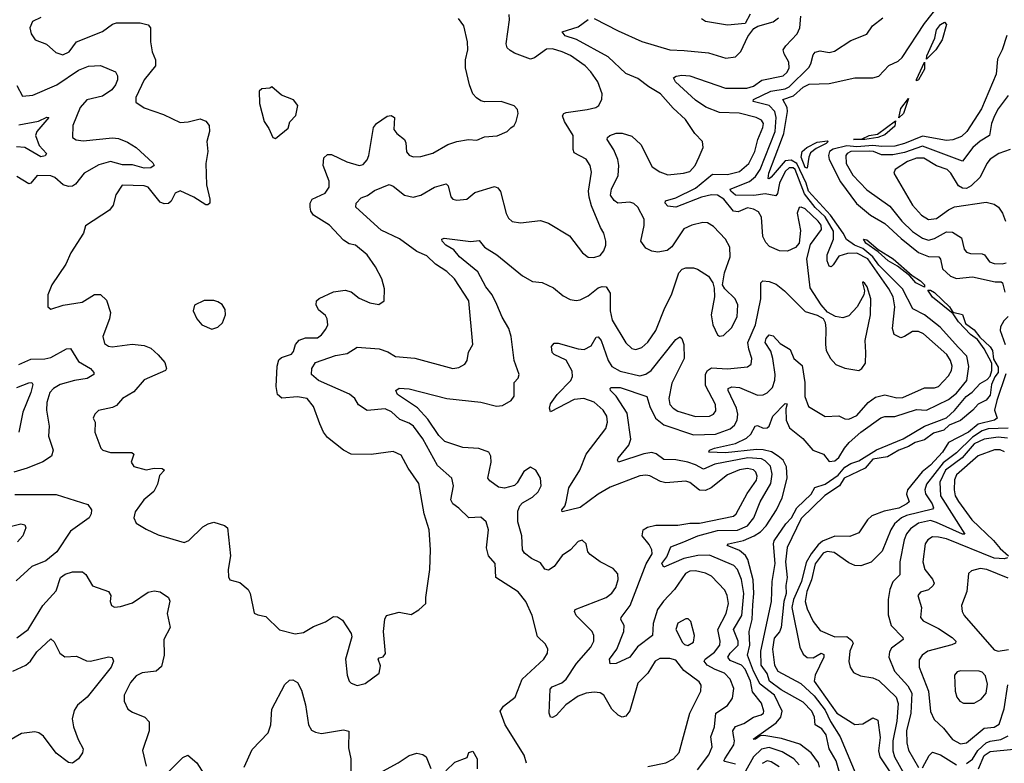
# Model space of a CAD drawing. Extents: x 2056909 to 2160450, y 827444 to 1016825.
# Tile 151 of 256: x 2122829 to 2127776, y 892113 to 895846. Entities that reach past the tile are written whole.
import ezdxf

# ---------------------------------------------------------------- set-up
doc = ezdxf.new("R2010")
doc.units = 0

msp = doc.modelspace()

# ---------------------------------------------------------------- linework, layer by layer
at = {"layer": '0CON10XD'}
for points in [[(2126846.7, 892093.3), (2126842.5, 892115), (2126805.7, 892165), (2126749.2, 892209.2), (2126656.4, 892236.4), (2126567.4, 892252.6), (2126548.8, 892251.2), (2126525, 892234.5), (2126514.5, 892234.5), (2126629, 892315), (2126652.1, 892345), (2126660, 892375), (2126621, 892455), (2126549.8, 892509.8), (2126514.8, 892574.8), (2126485.9, 892655), (2126496.6, 892705), (2126493.7, 892775), (2126508.7, 892835), (2126512.3, 892907.7), (2126516.9, 892965), (2126513.1, 893033.1), (2126486.5, 893136.5), (2126475.8, 893155.8), (2126445, 893180.6), (2126383.8, 893206.2), (2126390, 893215), (2126465, 893231), (2126518.7, 893255), (2126550.5, 893275), (2126579.3, 893305), (2126631.1, 893385), (2126659.5, 893445), (2126685.2, 893544.8), (2126681.6, 893601.6), (2126664, 893634), (2126640, 893655), (2126605.8, 893675.8), (2126565, 893687.2), (2126531, 893689), (2126375, 893671.6), (2126291.9, 893675), (2126294.4, 893685), (2126320, 893695), (2126425, 893719.1), (2126480.4, 893745), (2126502.4, 893765), (2126524, 893806), (2126535, 893809.4), (2126565, 893795.5), (2126585, 893796.7), (2126593.9, 893806.1), (2126612, 893855), (2126675, 893920), (2126685, 893917.5), (2126677.9, 893892.1), (2126680.5, 893835), (2126696.8, 893796.8), (2126763.7, 893743.7), (2126814.4, 893684.4), (2126867.1, 893665), (2126895, 893627.8), (2126925, 893631.6), (2126945, 893647.3), (2126972, 893695), (2126996.6, 893723.4), (2127055, 893776), (2127155, 893846.6), (2127175, 893853.2), (2127225, 893854.1), (2127335, 893889.8), (2127385, 893885.2), (2127495, 893939.5), (2127535, 893970.5), (2127587.4, 894035), (2127597.9, 894105), (2127586.6, 894156.6), (2127545, 894200.3), (2127453.1, 894303.1), (2127375, 894364), (2127315.4, 894395), (2127263.8, 894495), (2127145, 894614.4), (2127115.2, 894655.2), (2127065, 894697.1), (2127023.4, 894715), (2126982, 894742), (2126966.7, 894775), (2126902.5, 894865), (2126791.1, 894985), (2126779.5, 895025), (2126733.8, 895123.8), (2126705, 895141.1), (2126675, 895137.9), (2126605, 895055.5), (2126595, 895046.7), (2126588.8, 895048.8), (2126593.3, 895075), (2126656.5, 895243.5), (2126667.5, 895275), (2126687.2, 895385), (2126684.8, 895405), (2126662.9, 895445), (2126716.1, 895463.9), (2126765, 895507.1), (2126795, 895523.3), (2126895, 895525.9), (2127025, 895554.5), (2127115, 895554.5), (2127145, 895562.7), (2127195, 895616.5), (2127241.9, 895638.1), (2127263.1, 895656.9), (2127375, 895826.6), (2127452.3, 895925)], [(2126498.1, 895875), (2126472.9, 895827.1), (2126385, 895819.5), (2126275, 895837.2), (2126255, 895850.4)], [(2122935, 895858), (2122893.2, 895836.8), (2122879.2, 895805), (2122887.1, 895775), (2122907.5, 895745), (2122964.3, 895724.3), (2123011.1, 895681.1), (2123045, 895670), (2123077.8, 895685), (2123114.2, 895735.8), (2123245, 895787.5)], [(2123245, 895787.5), (2123295, 895824.2), (2123315, 895830), (2123435, 895830), (2123475, 895820), (2123486.9, 895805), (2123485.6, 895735), (2123494.5, 895685), (2123510.5, 895645), (2123511.9, 895615), (2123454.5, 895545), (2123412.5, 895455), (2123413, 895433), (2123454.6, 895404.6), (2123550.9, 895370.9), (2123635, 895330.8), (2123675, 895332.9), (2123735, 895349.4), (2123765, 895336.5), (2123781.2, 895315), (2123782.9, 895285), (2123770, 895235), (2123774, 895185), (2123763.7, 895125), (2123767.5, 895017.5), (2123784.3, 894945.7), (2123783.8, 894925), (2123775, 894916.2), (2123765, 894916), (2123703.8, 894955), (2123635, 894986.7), (2123610, 894975), (2123590, 894935), (2123576.2, 894923.8), (2123555, 894921.1), (2123535, 894929.5), (2123475, 895005.5), (2123455, 895012.2), (2123343.3, 895015), (2123312.8, 894967.2), (2123299.2, 894915), (2123279.7, 894890.3), (2123159.3, 894810.7), (2123150, 894775), (2123086.2, 894675), (2123060.5, 894619.5), (2122990, 894515), (2122970, 894465), (2122970, 894405), (2122985, 894393.3), (2123047.3, 894412.7), (2123142.7, 894427.3), (2123205, 894466.2), (2123235, 894466.7), (2123265, 894437.5), (2123285.6, 894375.6), (2123280.6, 894345), (2123247.1, 894255), (2123255, 894220), (2123275, 894207.1), (2123293.7, 894203.7), (2123393.5, 894216.5), (2123455, 894210.9), (2123487.5, 894197.5), (2123524.1, 894164.1), (2123558.9, 894125), (2123566.9, 894095), (2123562, 894085), (2123455, 894038.5), (2123402.9, 893977.1), (2123346.2, 893945), (2123315, 893908.8), (2123295, 893898.8), (2123225, 893883.3), (2123206.7, 893865), (2123197.5, 893845), (2123207.5, 893825), (2123206.7, 893775), (2123236.2, 893695), (2123246.7, 893685), (2123285, 893673.8), (2123393, 893673), (2123402, 893665), (2123388.8, 893625), (2123403, 893603), (2123465, 893585.6), (2123505, 893594), (2123545, 893592.5), (2123556.7, 893585), (2123531.7, 893558.3), (2123520.7, 893515), (2123502.6, 893477.4), (2123452.5, 893435), (2123410, 893375), (2123402.9, 893345), (2123415, 893318.8), (2123465, 893287.5), (2123525, 893260), (2123655, 893222), (2123679.1, 893230.9), (2123749.8, 893300.2), (2123775.5, 893314.5), (2123805, 893322.9), (2123857.3, 893307.3), (2123873.8, 893295), (2123887.5, 893155), (2123875.6, 893085), (2123878.7, 893048.7), (2123885, 893034.2), (2123935, 893021.2), (2123976.7, 892985), (2123986.2, 892965), (2124007, 892867), (2124025, 892857.5), (2124065, 892850), (2124135, 892782.5), (2124213.2, 892763.2), (2124255, 892770), (2124305, 892800), (2124365, 892823.1), (2124405, 892850), (2124425, 892848), (2124450.9, 892830.9), (2124494, 892764), (2124497.3, 892747.3), (2124465.9, 892635.9), (2124474, 892555), (2124483.8, 892525), (2124494.1, 892514.1), (2124525, 892504)], [(2124525, 892504), (2124565, 892514), (2124635.8, 892565), (2124641.7, 892601.7), (2124630, 892635), (2124635, 892642.5), (2124655, 892647.5), (2124666.1, 892663.9), (2124656.7, 892775), (2124663.6, 892836.4), (2124672.5, 892855), (2124735, 892871.2), (2124795, 892860), (2124835, 892882.5), (2124870, 892915), (2124868.8, 892945), (2124890, 893085), (2124892.9, 893185), (2124885.6, 893285), (2124861.2, 893365), (2124835, 893516.7), (2124780.8, 893595), (2124745, 893660), (2124705, 893677.5), (2124595, 893662.5), (2124495, 893664.4), (2124455.4, 893685.4), (2124375, 893748.6), (2124355.6, 893775), (2124337.5, 893817.5), (2124305.8, 893905), (2124273.6, 893943.6), (2124225, 893952.1), (2124146.2, 893946.2), (2124124, 893964), (2124117.5, 894005), (2124122.5, 894107.5), (2124131.2, 894138.8), (2124145, 894150), (2124195, 894166.9), (2124205, 894180), (2124215, 894215.8), (2124233, 894237), (2124265, 894248.8), (2124325, 894249.4), (2124345, 894264.2), (2124367, 894293), (2124376.4, 894315), (2124374.5, 894345), (2124365, 894361.1), (2124330, 894390), (2124318.1, 894415), (2124320.6, 894435), (2124332.9, 894447.1), (2124405, 894480), (2124465, 894487.5), (2124495, 894480), (2124535, 894448.1), (2124587.5, 894425), (2124633.6, 894416.4), (2124660, 894435), (2124662, 894495), (2124649.2, 894545), (2124617.1, 894605), (2124574.3, 894665), (2124516.7, 894715), (2124485, 894720.8), (2124455, 894739.4), (2124385, 894814.4), (2124305.7, 894865), (2124292.2, 894885), (2124287.8, 894905), (2124287.8, 894925), (2124298.6, 894945), (2124364.3, 894975), (2124384.5, 895005), (2124383.6, 895035), (2124353.2, 895115), (2124357, 895153), (2124375, 895168.9), (2124395, 895170), (2124472.1, 895132.1), (2124535, 895114.5), (2124555, 895118.6), (2124575, 895142.5), (2124583.5, 895165), (2124606.2, 895305), (2124621.2, 895325), (2124675, 895361.4), (2124695, 895365.8), (2124712, 895355), (2124709.2, 895295), (2124724.2, 895275), (2124761.9, 895245), (2124768.9, 895228.9), (2124772.8, 895182.8), (2124785.5, 895165.5), (2124805, 895157.1), (2124845, 895159.4), (2124905, 895176.7), (2124980, 895220), (2125025, 895234.5), (2125084.3, 895244.3), (2125125, 895240.8), (2125165, 895258.8), (2125227, 895263), (2125277.5, 895285), (2125296.4, 895303.6), (2125312.5, 895315), (2125322.5, 895335), (2125333.3, 895375), (2125330, 895395), (2125313.9, 895413.9), (2125247.5, 895435), (2125165, 895434.2), (2125145, 895439.2), (2125123.4, 895453.4), (2125106, 895475), (2125088.7, 895518.7), (2125068.6, 895605), (2125068, 895645), (2125080, 895695), (2125079.2, 895735), (2125060, 895815), (2125033, 895853)], [(2125375, 892112.5), (2125362.7, 892152.7), (2125267.7, 892305), (2125243.3, 892375), (2125260.2, 892399.8), (2125318, 892445), (2125353.3, 892535), (2125462.9, 892635), (2125481.4, 892665), (2125482.5, 892685), (2125471.3, 892711.3), (2125429.7, 892749.7), (2125404.4, 892855), (2125371.4, 892925), (2125334, 892974), (2125220.8, 893045), (2125218.6, 893115), (2125184.5, 893154.5), (2125174.4, 893195), (2125183.6, 893285), (2125172.2, 893325), (2125145, 893348.6), (2125085, 893344.3), (2125035, 893394.4), (2125004.5, 893415), (2124995.4, 893435), (2125008.9, 893505), (2125000.9, 893545), (2124927.7, 893607.7), (2124855, 893741.2), (2124806.9, 893805), (2124785, 893821.1), (2124739.6, 893839.6), (2124697.6, 893877.6), (2124665, 893892.8), (2124575, 893884.4), (2124531.9, 893911.9), (2124512.5, 893945), (2124486.8, 893966.8), (2124329.4, 894035), (2124295.6, 894065), (2124296.4, 894095), (2124315.2, 894124.8), (2124415, 894160.3), (2124475, 894170), (2124525, 894202.9), (2124635, 894192.9), (2124678.4, 894178.4), (2124716.7, 894155), (2124815, 894147.3), (2125005.6, 894094.4), (2125035, 894099.2), (2125065, 894116), (2125076.7, 894135), (2125083.1, 894176.9), (2125105.7, 894215), (2125085.4, 894435), (2125012.9, 894545), (2124975, 894581.5), (2124918.4, 894618.4), (2124875, 894661.2), (2124825, 894682.7), (2124736.9, 894746.9), (2124645, 894789.7), (2124517.9, 894905), (2124520, 894925), (2124545, 894951.8), (2124576.5, 894963.5), (2124611, 894989), (2124685, 895018.5), (2124705, 895011.1), (2124762.5, 894965), (2124805, 894954.6), (2124844.1, 894965.9), (2124913.8, 895006.2), (2124971.7, 895021.7), (2124982.4, 895012.4), (2124995, 894956.2), (2125005, 894946), (2125025, 894940), (2125075, 894945.8), (2125115, 894979.5), (2125215, 895008.9), (2125231.5, 895001.5), (2125244, 894984), (2125273.1, 894873.1), (2125285, 894850), (2125302.6, 894832.6), (2125345, 894825.7), (2125445, 894837.5), (2125485, 894825.5), (2125591.1, 894761.1), (2125655.8, 894675), (2125685, 894654.3), (2125713, 894653), (2125745, 894663.1), (2125762.9, 894685), (2125774, 894715), (2125774.3, 894735), (2125763.1, 894775), (2125746.2, 894803.8), (2125701, 894911), (2125689.2, 894955), (2125686.7, 894985), (2125701.5, 895081.5), (2125695.4, 895115), (2125675, 895145.6), (2125615, 895178), (2125609.2, 895195), (2125610, 895265), (2125565.5, 895335), (2125555.6, 895364.4), (2125562, 895375), (2125575, 895380.5), (2125680, 895395), (2125723.3, 895405), (2125738, 895415), (2125753.4, 895446.6), (2125755.6, 895474.4), (2125734, 895534), (2125699.1, 895585), (2125670.5, 895615), (2125596.2, 895666.2), (2125554.3, 895685), (2125505, 895699.4), (2125475, 895699.2), (2125415, 895655.6), (2125395, 895648.6), (2125315, 895677.8), (2125292.4, 895692.4), (2125278.6, 895705), (2125272.7, 895725), (2125289.6, 895845), (2125288.1, 895871.9)], [(2125985, 892097.3), (2126075, 892115.5), (2126114.2, 892135), (2126142.4, 892167.6), (2126196.2, 892365), (2126250.5, 892475), (2126252.2, 892505), (2126242.1, 892522.1), (2126165, 892577.7), (2126125, 892630), (2126095, 892638.6), (2126045, 892638.1), (2126020.8, 892625), (2125984.1, 892565.9), (2125935.3, 892514.7), (2125894.6, 892375.4), (2125875, 892349.2), (2125855, 892344.4), (2125835, 892354.4), (2125804.4, 892384.4), (2125764.3, 892454.3), (2125745, 892466.8), (2125715, 892470.3), (2125675, 892465.3), (2125635, 892450.3), (2125573.2, 892406.8), (2125525, 892352.9), (2125505, 892342), (2125495, 892343.8), (2125489.5, 892365), (2125494.7, 892485.3), (2125503.8, 892496.2), (2125553.5, 892516.5), (2125575, 892534.5), (2125625.9, 892614.1), (2125698, 892695), (2125712.7, 892725), (2125712.7, 892755), (2125705.4, 892775), (2125625.5, 892855), (2125616.7, 892875), (2125619.2, 892885), (2125775.6, 892945), (2125803.9, 892966.1), (2125824.6, 892995), (2125836.4, 893035), (2125833.7, 893063.7), (2125810.6, 893090.6), (2125744.7, 893124.7), (2125695, 893160.6), (2125683.3, 893175), (2125674.2, 893215), (2125655, 893233.8), (2125635, 893226), (2125596.7, 893185), (2125555, 893155.4), (2125515, 893100.9), (2125485, 893082.5), (2125466.7, 893086.7), (2125445, 893118.9), (2125400.6, 893140.6), (2125365, 893166.9), (2125354.7, 893185), (2125352.3, 893255), (2125330.9, 893325), (2125331.9, 893378.1), (2125341.9, 893405), (2125355, 893420), (2125405, 893448.6), (2125433.8, 893476.2), (2125448.9, 893505), (2125445.7, 893545), (2125422, 893585), (2125395, 893599.2), (2125361.4, 893578.6), (2125328.9, 893521.1), (2125315, 893507.1), (2125265, 893493.5), (2125235, 893498.5), (2125190.9, 893530.9), (2125181.5, 893545), (2125197.5, 893625), (2125196.5, 893655), (2125185.4, 893675.4), (2125135, 893693.8), (2125055, 893699.1), (2124965, 893728.9), (2124935, 893758.9), (2124880.3, 893840.3), (2124827.9, 893897.9), (2124727.1, 893965), (2124718.8, 893985), (2124735, 893996.7), (2124785, 893993.1), (2124975, 893944.6), (2125145, 893926.4), (2125225, 893906.2), (2125255, 893909.6), (2125298.6, 893935), (2125313.4, 893956.6), (2125312.5, 894025), (2125334.1, 894045.9), (2125338, 894065), (2125312.7, 894135), (2125298.2, 894255), (2125286.4, 894295), (2125252.4, 894352.4), (2125225.7, 894415.7), (2125203.1, 894465), (2125170.5, 894505), (2125130, 894580), (2125038.9, 894655), (2125010.3, 894690.3), (2124970, 894715), (2124952, 894735), (2124950, 894745), (2124961.4, 894748.6), (2125095, 894733.3), (2125137, 894737), (2125164.6, 894704.6), (2125225.7, 894665.7), (2125355, 894559.5), (2125405, 894531.4), (2125453.6, 894526.4), (2125510.6, 894500.6), (2125559.1, 894459.1), (2125595, 894441.4), (2125625, 894435.7), (2125645, 894439.4), (2125685, 894460.5), (2125735, 894500), (2125755, 894506.9), (2125775, 894504.3), (2125795, 894472.5), (2125795.3, 894385), (2125805, 894337.5), (2125875, 894224.4), (2125904.7, 894194.7), (2125925, 894190), (2125955, 894200.5), (2125985, 894227.8), (2126024.3, 894285.7), (2126069.7, 894400.3), (2126103.5, 894465), (2126140.8, 894575), (2126156.7, 894593.3), (2126175, 894600.6), (2126215, 894600), (2126235, 894593.3), (2126288.8, 894558.8), (2126312, 894525), (2126318.8, 894498.8), (2126319.4, 894455), (2126302.7, 894365), (2126311.5, 894315), (2126334.5, 894264.5), (2126345, 894258), (2126365, 894260), (2126405, 894298.6), (2126433.8, 894355), (2126436.9, 894415), (2126424.3, 894445), (2126371.2, 894495), (2126360, 894515), (2126370.5, 894575), (2126398.9, 894655), (2126396.9, 894705), (2126374.6, 894745), (2126315, 894807.5), (2126285, 894826.5), (2126261.1, 894828.9), (2126206.2, 894815), (2126165, 894795.5), (2126104.7, 894705.3), (2126082.5, 894687.5), (2126035, 894679.2), (2126004.8, 894684.7), (2125975, 894699.2), (2125950, 894735), (2125966.7, 894813.3), (2125966.6, 894845), (2125935.3, 894905), (2125915, 894923.2), (2125895, 894930.3), (2125834, 894925), (2125815, 894937.8), (2125798, 894965), (2125802.5, 894995), (2125835, 895063.3), (2125838.7, 895115), (2125833.4, 895145), (2125813.3, 895193.3), (2125781.2, 895245), (2125782.5, 895255), (2125793.3, 895265), (2125825, 895276.9), (2125855, 895277.1), (2125905, 895262.1), (2125949.2, 895219.2), (2126006.9, 895106.9), (2126045, 895081.8), (2126085, 895068), (2126164.7, 895075.3), (2126195, 895084.6), (2126222.7, 895115), (2126242, 895158), (2126262.2, 895205), (2126259.4, 895235), (2126220.5, 895275), (2126174.6, 895345), (2126112.3, 895402.3), (2126048.9, 895475), (2125989.5, 895509.5), (2125935, 895551.8), (2125875, 895577.1), (2125785, 895660.5), (2125626.9, 895746.9), (2125570, 895765), (2125553.8, 895785), (2125635, 895810), (2125685, 895846.9)], [(2126235, 892079.6), (2126291.6, 892155), (2126308, 892195), (2126300.5, 892245), (2126318.9, 892295), (2126325.9, 892364.1), (2126385, 892402.7), (2126410.3, 892439.7), (2126417.6, 892487.6), (2126398.9, 892535), (2126370.5, 892565), (2126322.9, 892582.9), (2126282.9, 892605), (2126267.8, 892625), (2126272.8, 892635), (2126319.5, 892670.5), (2126346.1, 892705), (2126348.7, 892725), (2126335.7, 892785), (2126378.8, 892865), (2126389.5, 892915), (2126384, 892955), (2126372.2, 892982.2), (2126305, 893052.3), (2126275, 893067.5), (2126225, 893079.1), (2126195, 893077.8), (2126173.9, 893066.1), (2126118.1, 892985), (2126062.9, 892927.1), (2126033.7, 892885), (2126010.9, 892815), (2126008.2, 892755), (2125932.2, 892697.8), (2125895, 892645.4), (2125825, 892613.5), (2125795, 892612.5), (2125791.5, 892635), (2125828.5, 892685), (2125863.8, 892775), (2125865.5, 892805), (2125848.6, 892835), (2125850, 892845), (2125895.3, 892905), (2125975.8, 893114.2), (2126006.2, 893165), (2126004.1, 893185), (2125990.9, 893210.9), (2125956.4, 893255), (2125961.1, 893285), (2125982.3, 893297.7), (2126025, 893308.6), (2126135, 893308.9), (2126195, 893318.7), (2126245, 893318.8), (2126415, 893353.4), (2126428.2, 893365), (2126483, 893467), (2126530.9, 893535), (2126534, 893555), (2126526.6, 893575), (2126515, 893585.7), (2126485, 893592.6), (2126445, 893585.9), (2126385, 893561.7), (2126302.9, 893495), (2126275, 893481.7), (2126244.8, 893484.8), (2126195, 893521.8), (2126175, 893528.7), (2126075, 893521.1), (2126047.8, 893527.8), (2125994.6, 893555.4), (2125975, 893559.6), (2125945, 893555.9), (2125795, 893498.4), (2125735, 893463.5), (2125645, 893396.3), (2125554.2, 893375), (2125552.2, 893385), (2125567, 893403), (2125574.7, 893425.3), (2125587.1, 893495), (2125643.8, 893585), (2125675.3, 893664.7), (2125773.3, 893793.3), (2125782.1, 893825), (2125778.2, 893855), (2125760, 893885), (2125715, 893925.9), (2125663.3, 893945), (2125615, 893938.9), (2125495, 893877.5), (2125490.5, 893895), (2125495, 893918.1), (2125529.2, 893965), (2125597.2, 894035), (2125606.5, 894055), (2125605, 894081.2), (2125575, 894136.4), (2125515, 894164.6), (2125504.5, 894175), (2125500, 894205), (2125515, 894221.4), (2125535, 894221.5), (2125635, 894193.3), (2125665, 894190.4), (2125700.6, 894209.4), (2125725, 894252), (2125735, 894254.3), (2125750.8, 894235), (2125785.2, 894135.2), (2125804.4, 894104.4), (2125845, 894080.8), (2125945, 894058.3), (2125975, 894065.8), (2126001.3, 894085), (2126125, 894240), (2126145, 894254), (2126155.4, 894245.4), (2126165.9, 894215.9), (2126167.1, 894145), (2126105, 894021.4), (2126090.6, 893945), (2126095.4, 893915), (2126111.5, 893895), (2126135, 893880.9), (2126225, 893853.5), (2126295, 893856.2), (2126315, 893865.6), (2126326.8, 893883.2), (2126324.6, 893915), (2126275, 894010), (2126275, 894065.7), (2126284.8, 894085.2), (2126305, 894097.6), (2126385, 894093.8), (2126485, 894103.8), (2126503.7, 894116.3), (2126507.7, 894145), (2126491.5, 894191.5), (2126487.6, 894225), (2126525.2, 894315), (2126552.3, 894445), (2126552, 894525), (2126562.5, 894535), (2126595, 894532.2), (2126628.7, 894518.7), (2126670.6, 894485), (2126775, 894381.2), (2126835, 894362.5), (2126865.7, 894345.7), (2126875.6, 894325.6), (2126879.4, 894295), (2126876.9, 894215), (2126881.5, 894185), (2126903.1, 894145), (2126930, 894115), (2126975, 894096.7), (2127045, 894084.2), (2127060, 894095), (2127077.6, 894122.4), (2127080.6, 894175), (2127077.3, 894235), (2127103.3, 894365), (2127105.6, 894445), (2127086.2, 894505), (2127075, 894522.5), (2127065, 894530), (2127062.5, 894525), (2127072.5, 894485), (2127070, 894465), (2127036, 894405), (2126995, 894359.2), (2126965, 894348.6), (2126926.8, 894356.8), (2126887.8, 894377.8), (2126855.8, 894415), (2126800, 894500), (2126783.8, 894646.2), (2126801.8, 894718.2), (2126856.4, 894793.6), (2126855.2, 894815), (2126840.9, 894835), (2126775, 894896.1), (2126755, 894905.4), (2126745, 894902.9), (2126735.5, 894875), (2126752.1, 894787.9), (2126745.8, 894724.2), (2126727, 894703), (2126685.7, 894684.3), (2126645.8, 894685.8), (2126596.8, 894706.8), (2126577.4, 894727.4), (2126563, 894757), (2126556.4, 894855), (2126541.5, 894881.5), (2126515.2, 894895.2), (2126485, 894901.2), (2126438.3, 894881.7), (2126415, 894885.3), (2126367, 894945), (2126335, 894965.2), (2126305, 894967.5), (2126253.9, 894956.1), (2126125, 894905.5), (2126085, 894910.8), (2126072, 894925), (2126073.2, 894936.8), (2126125, 894952.1), (2126225, 895001.3), (2126309.1, 895070.9), (2126385, 895069.3), (2126445, 895084.3), (2126492.5, 895125), (2126521.9, 895185), (2126537.1, 895245), (2126563.3, 895305), (2126565.3, 895325), (2126555, 895341.5), (2126528.6, 895355), (2126443.3, 895376.7), (2126345, 895380), (2126276.9, 895406.9), (2126225, 895442.1), (2126123.1, 895535), (2126113.3, 895555), (2126127, 895563), (2126155, 895568.5), (2126195, 895564.5), (2126375, 895502.8), (2126482, 895502), (2126515, 895512.7), (2126557.6, 895542.4), (2126665, 895564.2), (2126685, 895583.8), (2126694.7, 895605), (2126692.4, 895632.4), (2126668.9, 895675), (2126665.4, 895695), (2126677.3, 895715), (2126734.6, 895775), (2126749.1, 895805), (2126753.3, 895865)], [(2125715, 895852.9), (2125835, 895789.7), (2125955, 895737.1), (2126094.7, 895694.7), (2126167.7, 895692.3), (2126289.5, 895679.5), (2126376.6, 895653.4), (2126425, 895659.2), (2126452.6, 895687.4), (2126487.6, 895762.4), (2126517.5, 895802.5), (2126536.8, 895813.2), (2126615, 895835.4), (2126641.8, 895855)], [(2126425, 892108.1), (2126370.8, 892120.8), (2126366.5, 892125), (2126370.8, 892135), (2126416.3, 892205), (2126419.8, 892225), (2126415, 892252.5), (2126412.6, 892275), (2126425, 892297.3), (2126466.9, 892313.1), (2126516.1, 892343.9), (2126554.5, 892355.5), (2126565.7, 892365), (2126567.5, 892375), (2126556.4, 892415), (2126511, 892471), (2126500.8, 892525), (2126473.8, 892585), (2126455, 892604.8), (2126398.9, 892628.9), (2126387.4, 892645), (2126398.6, 892665), (2126437.8, 892705), (2126438, 892725), (2126415.5, 892785), (2126457.4, 892855), (2126467.1, 892965), (2126455.9, 893035), (2126435.8, 893085), (2126416.6, 893106.6), (2126295, 893157.3), (2126236.3, 893156.3), (2126165, 893141.3), (2126065, 893097.5), (2126055.6, 893115), (2126080.3, 893149.7), (2126100.3, 893199.7), (2126164.9, 893225.1), (2126235.9, 893254.1), (2126335, 893281), (2126435, 893283.3), (2126486.2, 893305), (2126517.4, 893345), (2126549.8, 893425), (2126602.5, 893517.5), (2126609.4, 893565), (2126600.4, 893605), (2126575, 893631.9), (2126555, 893642.2), (2126486.6, 893646.6), (2126321.9, 893615), (2126265, 893589), (2126225, 893611.9), (2126185, 893624.2), (2126125, 893636.8), (2126065, 893637.4), (2126027.2, 893667.2), (2126005, 893672.9), (2125965, 893665.7), (2125837.5, 893625), (2125831.9, 893635), (2125835.8, 893645), (2125889.6, 893710.4), (2125899.3, 893739.3), (2125880.4, 893870.4), (2125825, 893955.5), (2125797.3, 893985), (2125795.6, 893995), (2125800.9, 893999.1), (2125845, 893999.8), (2125980, 893955), (2125995.2, 893905), (2126023.8, 893845), (2126065, 893812.4), (2126215, 893761.1), (2126325, 893766), (2126398.2, 893791.8), (2126419.7, 893810.3), (2126433.7, 893836.3), (2126436.7, 893865), (2126430.7, 893895), (2126387.9, 893985), (2126388.9, 893995), (2126406.6, 894003.4), (2126445, 893999), (2126535, 893960.9), (2126565, 893963.2), (2126585, 893972.1), (2126610.3, 893999.7), (2126623.6, 894036.4), (2126625.2, 894065), (2126612.7, 894145), (2126602.1, 894182.1), (2126573.6, 894225), (2126579.2, 894245), (2126595, 894264.5), (2126615, 894258.2), (2126650.4, 894220.4), (2126699.6, 894189.6), (2126717.9, 894145), (2126760.8, 894110.8), (2126772.8, 894025), (2126774.3, 893954.3), (2126791.4, 893905), (2126875, 893854.4), (2126945, 893856.7), (2126975, 893842.2), (2126995, 893840.4), (2127035, 893859.2), (2127091.2, 893925), (2127128.7, 893951.3), (2127175, 893962.6), (2127235, 893947.8), (2127265, 893949.4), (2127375, 893997.5), (2127425, 893997.9), (2127445, 894004.6), (2127495, 894058.1), (2127509.6, 894085), (2127513.2, 894106.8), (2127505.3, 894135), (2127486.6, 894165), (2127369.5, 894269.5), (2127345, 894281.6), (2127315, 894280.7), (2127275, 894255.4), (2127255, 894249.6), (2127222.1, 894265), (2127213.7, 894295), (2127225.2, 894405), (2127217.4, 894455), (2127196.1, 894495), (2127089.3, 894645), (2127035, 894673.3), (2126988.1, 894671.9), (2126945, 894658.6), (2126915, 894615.6), (2126905, 894605.6), (2126895, 894608.1), (2126885.2, 894635.3), (2126885.6, 894665), (2126918, 894745), (2126917.2, 894785), (2126875, 894857.3), (2126825, 894903.4), (2126771.8, 894971.8), (2126724.5, 895095), (2126715, 895101.9), (2126695, 895102.3), (2126675.4, 895085), (2126646.4, 895025), (2126636.4, 894973.6), (2126628.5, 894961.5), (2126575, 894972.1), (2126516.8, 894963.2), (2126425, 894964.9), (2126401, 894985), (2126398, 894995), (2126495, 895033.8), (2126525, 895059.2), (2126548.8, 895095), (2126624.6, 895285), (2126630.3, 895355), (2126623.5, 895385), (2126595, 895415.2), (2126513.8, 895435), (2126515.8, 895445), (2126602.5, 895487.5), (2126675, 895499.6), (2126695, 895509), (2126793.4, 895606.6), (2126804.2, 895625), (2126815, 895670), (2126826, 895684), (2126850.7, 895690.7), (2126895, 895682.5), (2126921.7, 895688.3), (2127005, 895741.4), (2127085, 895774.2), (2127113.8, 895815), (2127165, 895856.2)], [(2127385, 895647.5), (2127386.9, 895665), (2127426.7, 895753.3), (2127435.4, 895795), (2127455, 895821.8), (2127475, 895833.3), (2127485, 895822.5), (2127463.1, 895745), (2127431.8, 895695), (2127385, 895647.5)], [(2127787.6, 895767.6), (2127764.8, 895695), (2127742.2, 895647.8), (2127735, 895573.1), (2127661.6, 895398.4), (2127586.9, 895285), (2127560.9, 895259.2), (2127516.3, 895243.7), (2127485, 895240.3), (2127365, 895261), (2127274.4, 895224.4), (2127225, 895212), (2127160.9, 895209.1), (2127115, 895215.2), (2127035, 895207.3), (2126985, 895212.7), (2126915, 895196.7), (2126898.2, 895185), (2126893.1, 895165), (2126896.5, 895145), (2126952.6, 895032.6), (2127033.4, 894923.4), (2127103.8, 894865), (2127175, 894822.8), (2127257.4, 894747.4), (2127345, 894678.1), (2127395, 894657.7), (2127446, 894655), (2127454.7, 894644.7), (2127465.7, 894595), (2127505, 894558.1), (2127535, 894547.2), (2127615, 894554.8), (2127730.3, 894530.3), (2127760.3, 894530.3), (2127766.9, 894525), (2127777.5, 894477.5)], [(2127335, 895540), (2127335, 895546.2), (2127375, 895632.5), (2127375, 895598.8), (2127345, 895544.4), (2127335, 895540)], [(2122815.4, 895515.4), (2122842.5, 895462.5), (2122895, 895467.3), (2123015, 895518.9), (2123125, 895593.6), (2123175, 895612.8), (2123235, 895617.1), (2123310, 895585), (2123320.3, 895565), (2123320.9, 895545), (2123311.1, 895518.9), (2123291.6, 895495), (2123245, 895462.4), (2123166.6, 895443.4), (2123133.1, 895405), (2123095.5, 895315.5), (2123094.2, 895255), (2123112.8, 895242.8), (2123148.3, 895238.3), (2123295, 895252.7), (2123325, 895249.1), (2123370.8, 895230.8), (2123414, 895204), (2123498.1, 895128.1), (2123503.8, 895115), (2123487.5, 895102.5), (2123455, 895101.5), (2123395, 895117), (2123345, 895117.3), (2123285, 895135.2), (2123227, 895117), (2123152.3, 895075), (2123109.6, 895020.4), (2123095, 895010.4), (2123075, 895009.3), (2123047.7, 895017.8), (2123005, 895054.7), (2122985, 895061.7), (2122916.6, 895063.4), (2122885, 895025.7), (2122875, 895022.2), (2122815, 895058.8)], [(2124115, 895250), (2124178.3, 895301.7), (2124186.4, 895333.6), (2124216.2, 895365), (2124226.7, 895415), (2124205, 895443.3), (2124145, 895467.5), (2124095, 895510), (2124085, 895502.5), (2124045, 895500), (2124031.7, 895488.3), (2124033.3, 895425), (2124056.7, 895335), (2124080.7, 895300.7), (2124100, 895255), (2124115, 895250)], [(2127795.3, 895465), (2127745, 895398.4), (2127726.2, 895363.8), (2127711.6, 895325), (2127701.8, 895265), (2127655, 895237.2), (2127617.5, 895205), (2127565, 895136.7), (2127365, 895212.1), (2127275, 895179.7), (2127215, 895167.1), (2127158.2, 895168.2), (2127118, 895185), (2127096.9, 895186.9), (2127005, 895183.8), (2126985.8, 895175), (2126979.1, 895165), (2126980.6, 895125), (2127015, 895066), (2127085, 894992.1), (2127200.8, 894910.8), (2127261.4, 894835), (2127315, 894782.4), (2127365, 894748.8), (2127395, 894740.2), (2127425, 894747.8), (2127485, 894780.5), (2127515, 894779.6), (2127560.6, 894750.6), (2127573.8, 894695), (2127585, 894678.9), (2127605, 894672.1), (2127665, 894671.5), (2127676.4, 894665), (2127701, 894631), (2127725, 894622.5), (2127765, 894620.6), (2127785, 894625.6)], [(2127245, 895354.2), (2127255, 895400), (2127295, 895450), (2127268.4, 895375), (2127245, 895354.2)], [(2122825, 895318.6), (2122923.5, 895336.5), (2122965, 895356.9), (2122976.2, 895355), (2122915.5, 895285), (2122907.9, 895265), (2122927.2, 895215), (2122963.1, 895175), (2122957.3, 895162.7), (2122935, 895157.3), (2122855, 895204.1), (2122812.5, 895207.5)], [(2127075, 895244.3), (2127017.5, 895245), (2127061.2, 895248.8), (2127096.7, 895265), (2127138.9, 895271.1), (2127228.3, 895338.3), (2127225, 895312.5), (2127175, 895268.8), (2127140, 895255), (2127075, 895244.3)], [(2126785, 895100.8), (2126775, 895104.5), (2126755, 895156), (2126760, 895185), (2126783.6, 895205), (2126835, 895230.9), (2126887.7, 895237.7), (2126890.8, 895235), (2126881.5, 895225), (2126830, 895200), (2126802.5, 895177.5), (2126793.2, 895156.8), (2126785, 895100.8)], [(2127804.7, 895195.3), (2127747.5, 895175), (2127705, 895146.9), (2127687.5, 895125), (2127654.5, 895055), (2127608.6, 895011.4), (2127585, 894999.1), (2127565, 895000), (2127545, 895011.5), (2127506.7, 895075), (2127488.2, 895095), (2127435, 895113.2), (2127371.3, 895151.3), (2127335, 895150.8), (2127288.7, 895135), (2127227.5, 895095), (2127220.9, 895075), (2127314.5, 894914.5), (2127359.5, 894865), (2127395, 894842.5), (2127435, 894848.2), (2127495, 894892), (2127525, 894906.4), (2127685, 894930), (2127725, 894920), (2127745.9, 894905.9), (2127767.1, 894875), (2127782, 894835)], [(2127375, 894502.9), (2127331.8, 894525), (2127300.8, 894560.8), (2127238.8, 894608.8), (2127192.5, 894635), (2127141.3, 894681.3), (2127080, 894725), (2127067.5, 894745), (2127085, 894740.4), (2127141.8, 894691.8), (2127217.8, 894645), (2127311.9, 894561.9), (2127355.4, 894535), (2127374.3, 894515), (2127375, 894502.9)], [(2126950.7, 892055), (2126930.8, 892125), (2126895.2, 892185), (2126880.9, 892255), (2126859.6, 892285), (2126825.5, 892305.5), (2126822.2, 892345), (2126809.3, 892375), (2126765, 892420.2), (2126655, 892481.4), (2126595.2, 892525), (2126584.2, 892564.2), (2126554, 892605), (2126551.7, 892675), (2126605.6, 892925), (2126609.2, 893025), (2126624.1, 893115), (2126615.6, 893215), (2126619.9, 893230.1), (2126677.8, 893315), (2126706.7, 893345), (2126733.8, 893395), (2126805.6, 893464.4), (2126823, 893497), (2126875.6, 893514.4), (2126940.7, 893559.3), (2126975, 893600), (2127005, 893618.6), (2127045, 893630.8), (2127132.7, 893687.3), (2127268, 893742), (2127375, 893804.8), (2127485, 893846.5), (2127526, 893884), (2127584.8, 893955), (2127614.5, 893975.5), (2127655, 894019.7), (2127690.3, 894039.7), (2127704, 894056), (2127713.3, 894085), (2127712.4, 894122.4), (2127673.7, 894193.7), (2127640.9, 894240.9), (2127605, 894266.4), (2127545, 894329.1), (2127519.5, 894369.5), (2127415, 894453.2), (2127391.4, 894488.6), (2127405, 894488.8), (2127425, 894476.9), (2127501.1, 894405), (2127517.7, 894377.7), (2127565, 894365.7), (2127581, 894321), (2127625, 894289.1), (2127651.9, 894251.9), (2127705, 894204.5), (2127716.2, 894185), (2127722, 894142), (2127745, 894101.2), (2127745.2, 894075), (2127727.7, 894052.3), (2127711.8, 894015), (2127705, 893961.5), (2127685, 893935.3), (2127643.6, 893916.4), (2127618.2, 893885), (2127555, 893834.6), (2127498.9, 893811.1), (2127472.5, 893785), (2127420.5, 893769.5), (2127375, 893737.5), (2127327, 893723), (2127295, 893703.7), (2127245, 893685.3), (2127188.4, 893651.6), (2127115, 893639.7), (2127077.2, 893595), (2126971.1, 893545), (2126947.2, 893505), (2126873.5, 893456.5), (2126755, 893342.4), (2126685.4, 893195.4), (2126676.3, 893125), (2126684.4, 893045), (2126677.4, 893005), (2126679.5, 892965), (2126667.2, 892925), (2126654.8, 892795), (2126646.6, 892773.4), (2126619.5, 892740.5), (2126611.5, 892685), (2126620.6, 892605), (2126637.3, 892575), (2126753, 892513), (2126821.2, 892451.2), (2126875, 892379.4), (2126902.5, 892322.5), (2126951.4, 892245), (2127064.3, 891975)], [(2123795, 894292.5), (2123825, 894302.5), (2123847.5, 894325), (2123862.5, 894365), (2123861.7, 894391.7), (2123846.4, 894416.4), (2123825, 894430), (2123805, 894436.7), (2123755, 894436.7), (2123707, 894413), (2123700, 894385), (2123718.8, 894345), (2123743.3, 894315), (2123795, 894292.5)], [(2127794.7, 894355.3), (2127773.1, 894335), (2127756.5, 894305), (2127754, 894285), (2127779.4, 894215)], [(2122825, 894115.6), (2122885, 894141.2), (2122955, 894143.1), (2122985, 894149.6), (2123065, 894193.1), (2123085, 894196), (2123125, 894129.5), (2123185, 894094.4), (2123201.1, 894075), (2123201.1, 894065), (2123167.5, 894045), (2123104.5, 894035.5), (2123032.5, 894015), (2122998.9, 893995), (2122979.7, 893975), (2122966, 893925), (2122963.8, 893885), (2122977.9, 893805), (2122973.5, 893755), (2122997.3, 893685), (2122989.4, 893655), (2122945, 893625.6), (2122866.2, 893593.8), (2122800, 893575)], [(2127782.5, 894067.5), (2127737.3, 893935), (2127726.7, 893885), (2127740, 893845), (2127726, 893835), (2127644.4, 893815.6), (2127595, 893774.9), (2127495, 893723.5), (2127465.2, 893675), (2127405, 893610.4), (2127363.7, 893576.3), (2127290, 893485), (2127283.8, 893463.8), (2127298.2, 893425), (2127285.5, 893415), (2127245, 893392.9), (2127172, 893378), (2127110.6, 893355), (2127088.5, 893335), (2127045, 893269.4), (2126998.9, 893251.1), (2126925, 893252.9), (2126862.6, 893227.4), (2126840.3, 893209.7), (2126805.1, 893164.9), (2126779.5, 893120.5), (2126756.1, 893026.2), (2126716.6, 892935), (2126708, 892895), (2126748.9, 892695), (2126765, 892660.9), (2126785, 892643.4), (2126815, 892641.8), (2126855, 892665.2), (2126868.8, 892658.8), (2126868.4, 892645), (2126825, 892554.4), (2126820.6, 892525), (2126935, 892363.5), (2127025, 892308.2), (2127065, 892311.5), (2127115, 892340.5), (2127139.8, 892329.8), (2127151.9, 892241.9), (2127144.4, 892175), (2127150, 892145), (2127253.2, 891993.2)], [(2122815, 894000), (2122875, 894023.6), (2122890, 894025), (2122894.4, 894015), (2122885.2, 893975), (2122844.1, 893875), (2122825.4, 893775)], [(2127795, 893794.9), (2127695, 893791.2), (2127665, 893781.6), (2127615, 893750.5), (2127535, 893671.7), (2127469.1, 893620.9), (2127385.2, 893515), (2127376.6, 893485), (2127379.1, 893465), (2127413.6, 893415), (2127419.2, 893395), (2127415, 893388.2), (2127285, 893357.6), (2127259.5, 893345), (2127224.7, 893315), (2127204.8, 893285), (2127162, 893178), (2127106.9, 893123.1), (2127055, 893103.8), (2127025, 893105.4), (2126995, 893118.8), (2126920.9, 893170.9), (2126885, 893176.7), (2126865, 893168.5), (2126825, 893114.6), (2126806.2, 893033.8), (2126783.6, 892975), (2126775.7, 892925.7), (2126785, 892888.6), (2126814.7, 892825), (2126850, 892780), (2126925, 892748.2), (2126985, 892748.9), (2127009.5, 892729.5), (2127015.6, 892715), (2127000, 892675), (2126994.5, 892624.5), (2127000.8, 892595), (2127018, 892568), (2127052.5, 892552.5), (2127115, 892541.2), (2127145, 892527.5), (2127232.8, 892445), (2127242.1, 892412.1), (2127235.1, 892324.9), (2127215.5, 892225), (2127216.1, 892175), (2127223.3, 892145), (2127295, 892019.4)], [(2127792.5, 893745), (2127745, 893749.4), (2127675, 893739.7), (2127625, 893716.5), (2127564.4, 893645.6), (2127480.5, 893585), (2127451.4, 893525), (2127455.6, 893455), (2127577, 893263), (2127565, 893262.9), (2127435, 893322.5), (2127405, 893330.9), (2127345, 893317.6), (2127305, 893290.6), (2127284.8, 893265), (2127272.6, 893235), (2127251, 893125), (2127250.8, 893059.2), (2127216.4, 893023.6), (2127199.7, 892985), (2127192.2, 892935), (2127192.2, 892857.8), (2127206.4, 892805), (2127265.6, 892745), (2127268.1, 892735), (2127209, 892691), (2127198.3, 892671.7), (2127195.7, 892645), (2127223.8, 892575), (2127290.8, 892500.8), (2127311.2, 892465), (2127306.8, 892365), (2127284.1, 892275), (2127285.3, 892215), (2127295, 892178.1), (2127345, 892091.1)], [(2127777.3, 893677.3), (2127755, 893686), (2127726.1, 893686.1), (2127643.8, 893656.2), (2127535, 893560.8), (2127524.8, 893535.2), (2127523, 893485), (2127529, 893455), (2127545, 893427.1), (2127613.2, 893335), (2127721.4, 893231.4), (2127755, 893190.6), (2127797.5, 893155)], [(2122805, 893462.5), (2123013, 893463), (2123171.3, 893411.3), (2123189.2, 893385), (2123188.6, 893365), (2123178.1, 893345), (2123085, 893278.6), (2123015.7, 893174.3), (2122960, 893130), (2122889.7, 893100.3), (2122810.7, 893029.3)], [(2122725, 893288.8), (2122835, 893314.5), (2122855, 893309.2), (2122860, 893295), (2122844, 893255), (2122818.8, 893225)], [(2127792, 893145), (2127775, 893138.9), (2127725, 893142.8), (2127485, 893238.9), (2127445, 893248.8), (2127415, 893248.9), (2127391.1, 893235), (2127377.3, 893215), (2127366.8, 893125), (2127376, 893085), (2127415, 893037.5), (2127423.3, 893016.7), (2127418.5, 893005), (2127395, 892983.8), (2127355, 892972.5), (2127341.4, 892955), (2127359.5, 892895), (2127354.4, 892844.4), (2127367.4, 892827.4), (2127445, 892789.2), (2127514.5, 892745), (2127532.5, 892725), (2127530, 892715), (2127512.8, 892707.2), (2127391.1, 892675), (2127362.5, 892655), (2127347.4, 892632.6), (2127348, 892595), (2127394.3, 892475), (2127405, 892373.3), (2127422.7, 892332.7), (2127469.6, 892289.6), (2127515, 892231.8), (2127555, 892209.6), (2127585, 892214.7), (2127675, 892289.5), (2127725, 892293.3), (2127750.4, 892309.6), (2127775, 892386), (2127793.7, 892506.3)], [(2122815, 892742.2), (2122871.9, 892785), (2122944.7, 892905.3), (2123012.1, 892977.9), (2123034.2, 893045.8), (2123057.3, 893062.7), (2123095, 893074.2), (2123145, 893073.3), (2123160.8, 893060.8), (2123195, 893002.9), (2123275.6, 892975.6), (2123286.2, 892955), (2123283.3, 892925), (2123290, 892905), (2123305, 892896.2), (2123335, 892899.2), (2123395, 892918.2), (2123475, 892972.2), (2123505, 892978.9), (2123534.3, 892974.3), (2123575.9, 892945.9), (2123583.9, 892926.1), (2123569.2, 892865), (2123584.2, 892795), (2123553.5, 892735), (2123555.4, 892655), (2123541.4, 892598.6), (2123515, 892575.6), (2123445, 892567.5), (2123415, 892551.9), (2123385, 892517.5), (2123353.3, 892455), (2123354.6, 892424.6), (2123372.9, 892385), (2123395, 892370), (2123458, 892345), (2123480.3, 892320.3), (2123478.9, 892275), (2123446.7, 892176.7), (2123465, 892097.5)], [(2127795, 893041.5), (2127687.5, 893085), (2127655, 893090.8), (2127610.9, 893079.1), (2127596, 893065), (2127588.1, 892975), (2127560.6, 892905), (2127563.3, 892875), (2127573.3, 892855), (2127725, 892682.5), (2127745, 892675.7), (2127796.3, 892683.7)], [(2126185, 892704.2), (2126215, 892720), (2126218.6, 892755), (2126201.2, 892825), (2126187.7, 892837.7), (2126175, 892838.8), (2126135, 892816), (2126125.8, 892785), (2126159.5, 892719.5), (2126168.8, 892708.8), (2126185, 892704.2)], [(2122795.2, 892574.8), (2122859.5, 892605), (2122883.1, 892625), (2122915, 892672.7), (2122985, 892736.9), (2123002, 892722), (2123031.4, 892665), (2123056.6, 892646.6), (2123115, 892650.4), (2123165, 892627.9), (2123185, 892625.4), (2123275, 892647.8), (2123294.2, 892644.2), (2123300.6, 892625), (2123288.7, 892595), (2123168.2, 892445), (2123120, 892405), (2123102.6, 892377.4), (2123093.1, 892335), (2123100, 892295), (2123122.1, 892232.1), (2123148.6, 892185), (2123144.3, 892165.7), (2123123.8, 892135), (2123095, 892114), (2123075, 892116.7), (2123012.8, 892162.8), (2122948.8, 892248.8), (2122925.7, 892265.7), (2122905, 892270.3), (2122837.4, 892262.6), (2122775, 892225.5)], [(2127625, 892413.8), (2127660, 892435), (2127684.6, 892465), (2127690.5, 892510.5), (2127681.8, 892551.8), (2127665, 892570.8), (2127650, 892575), (2127555, 892576.9), (2127538.8, 892571.2), (2127526.2, 892555), (2127528.6, 892475), (2127537.1, 892445), (2127552.5, 892425), (2127570, 892415), (2127625, 892413.8)], [(2123956.4, 892093.6), (2123997.7, 892182.3), (2124076.9, 892265), (2124090.4, 892305), (2124095.5, 892385), (2124161.5, 892508.5), (2124185, 892530), (2124201.7, 892531.7), (2124225, 892518), (2124245, 892480), (2124265, 892406.7), (2124280.5, 892305), (2124295, 892279.2), (2124315, 892268.1), (2124345, 892262.7), (2124455, 892280), (2124483.1, 892273.1), (2124480.9, 892190.9), (2124493.3, 892135), (2124492.5, 892075)], [(2127585, 892111.9), (2127615, 892133.9), (2127643.3, 892176.7), (2127685, 892215.2), (2127705, 892224.3), (2127758, 892232), (2127795, 892251.3)], [(2124635, 892063.3), (2124730.6, 892115), (2124785, 892152.3), (2124825, 892163.8), (2124855, 892157.5), (2124871.4, 892145), (2124895, 892086.2)], [(2124969.2, 892075), (2125015, 892118.9), (2125077.5, 892142.5), (2125085, 892166.7), (2125105, 892173.3), (2125128, 892135), (2125128.1, 892085)], [(2126745, 892104.4), (2126717.7, 892135), (2126659.7, 892169.7), (2126595, 892191.2), (2126555, 892183.1), (2126515.7, 892145), (2126475, 892072.8)], [(2127365, 892090.6), (2127398, 892152), (2127415, 892168.5), (2127455, 892154.7), (2127535, 892105.2)], [(2127645.6, 892084.4), (2127675, 892152.1), (2127705, 892172.2), (2127823.2, 892183.2)], [(2123574.1, 892065.9), (2123648.3, 892141.7), (2123673, 892153), (2123718.8, 892115), (2123775, 892027.5)], [(2126644.3, 892094.3), (2126605, 892120.6), (2126585, 892124.3), (2126559, 892111)]]:
    msp.add_lwpolyline(points, dxfattribs=at)

doc.saveas('drawing.dxf')
